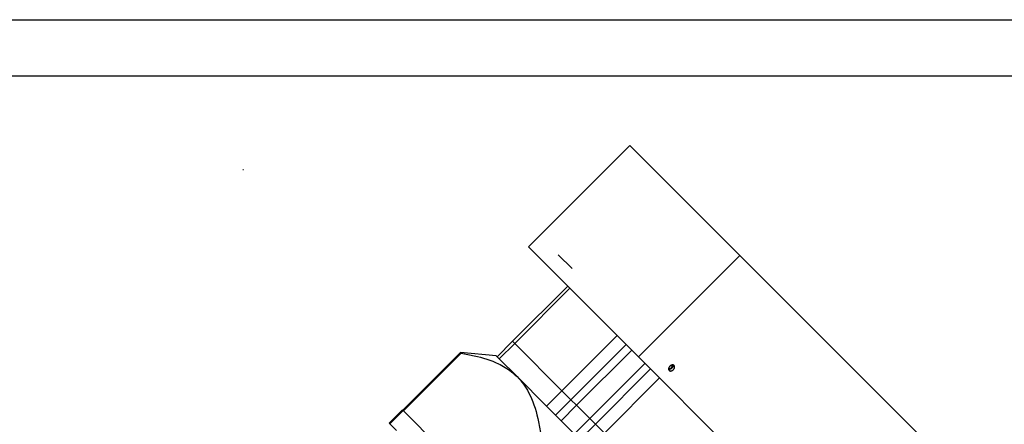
# Model space of a CAD drawing. Extents: x 0 to 1685, y -10 to 1188.
# Tile 18 of 21: x 992 to 1307, y 1058 to 1188. Entities that reach past the tile are written whole.
import ezdxf

# ---------------------------------------------------------------- set-up
doc = ezdxf.new("R2010")
doc.units = 0
doc.header["$LTSCALE"] = 25.4
doc.linetypes.add('DASHEDBIDOT', pattern=[12.4, 3, -3, 0.2, -3, 0.2, -3])
doc.linetypes.add('DASHEDDOT2X', pattern=[12.2, 6, -3, 0.2, -3])
doc.layers.get('0').update_dxf_attribs({"linetype": 'CONTINUOUS'})
doc.layers.add('Layer0000', color=7, linetype='CONTINUOUS', lineweight=25)

# ---------------------------------------------------------------- blocks, each defined once
blk = doc.blocks.new('ata-Border-A1-002')
at = {"color": 253, "ltscale": 0.5}
blk.add_line((0, 594), (841, 594), dxfattribs=at)
blk.add_line((7, 585), (834, 585))

msp = doc.modelspace()

# ---------------------------------------------------------------- linework, layer by layer
msp.add_arc((1063.3618579, 1139.6436233), 0.25, 60, 120)
for major_axis, start_param, end_param in [((-0.125, 0.2165064), 5.4977871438, 6.2831853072), ((0.125, 0.2165064), 0, 0.7853981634)]:
    msp.add_ellipse((1063.3618579, 1139.6436233), major_axis=major_axis, ratio=0.5773502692, start_param=start_param, end_param=end_param)
at = {"layer": 'Layer0000', "color": 7, "linetype": 'Continuous', "lineweight": 25}
for p, q in [((1187.278093, 1147.6642154), (1154.7511811, 1115.1373034)), ((1187.278093, 1147.6642154), (1222.528093, 1112.4142154)), ((1154.7511811, 1115.1373034), (1190.0011811, 1079.8873034)), ((1190.0011811, 1079.8873034), (1222.528093, 1112.4142154)), ((1222.528093, 1112.4142154), (1296.278093, 1038.6642154)), ((1167.3561481, 1102.5323364), (1149.6784786, 1084.8546669)), ((1150.3707892, 1084.1623562), (1168.0484588, 1101.8400257)), ((1183.2039033, 1086.6845812), (1165.5262338, 1069.0069116)), ((1144.7287311, 1079.9049194), (1149.6784786, 1084.8546669)), ((1145.4210418, 1079.2126087), (1150.3707892, 1084.1623562)), ((1150.3707892, 1084.1623562), (1149.6784786, 1084.8546669)), ((1165.5262338, 1069.0069116), (1150.3707892, 1084.1623562)), ((1186.0861481, 1083.8023364), (1168.4084786, 1066.1246669)), ((1133.0139452, 1081.2363771), (1114.5175322, 1062.739964)), ((1114.734186, 1062.5233102), (1133.2305991, 1081.0197233)), ((1144.3927937, 1080.2408568), (1133.0139452, 1081.2363771)), ((1133.0139452, 1081.2363771), (1133.2305991, 1081.0197233)), ((1144.7287311, 1079.9049194), (1144.3927937, 1080.2408568)), ((1145.4210418, 1079.2126087), (1144.7287311, 1079.9049194)), ((1151.1237637, 1073.5098869), (1145.4210418, 1079.2126087)), ((1224.3761811, 1045.5123034), (1190.0011811, 1079.8873034)), ((1160.5764863, 1064.0571642), (1151.1237641, 1073.5098865)), ((1193.916214, 1075.9722705), (1176.2385445, 1058.294601)), ((1179.1207892, 1055.4123562), (1196.7984588, 1073.0900257)), ((1160.5764863, 1064.0571642), (1165.5262338, 1069.0069116)), ((1168.4084786, 1066.1246669), (1165.5262338, 1069.0069116)), ((1163.4587311, 1061.1749194), (1160.5764863, 1064.0571642)), ((1163.4587311, 1061.1749194), (1168.4084786, 1066.1246669)), ((1170.1985115, 1064.3346339), (1168.4084786, 1066.1246669)), ((1174.4485115, 1060.0846339), (1170.1985115, 1064.3346339)), ((1110.1498915, 1058.6223233), (1114.3925322, 1062.864964)), ((1110.3665453, 1058.4056695), (1114.609186, 1062.6483102)), ((1114.3925322, 1062.864964), (1114.609186, 1062.6483102)), ((1114.609186, 1062.6483102), (1140.0121878, 1037.2453084)), ((1171.288797, 1053.3448535), (1163.4587311, 1061.1749194)), ((1110.3665453, 1058.4056695), (1110.1498915, 1058.6223233)), ((1112.4930462, 1056.2791686), (1110.3665453, 1058.4056695)), ((1171.288797, 1053.3448535), (1176.2385445, 1058.294601)), ((1176.2385445, 1058.294601), (1174.4485115, 1060.0846339)), ((1179.1207892, 1055.4123562), (1176.2385445, 1058.294601))]:
    msp.add_line(p, q, dxfattribs=at)
at = {"layer": 'Layer0000', "color": 5, "linetype": 'DASHEDDOT2X', "lineweight": 18}
msp.add_line((1168.7425889, 1108.2169635), (1164.3286961, 1112.6308562), dxfattribs=at)
at = {"layer": 'Layer0000', "color": 251, "linetype": 'DASHEDBIDOT', "lineweight": 18}
for p, q in [((1187.8761811, 1082.0123034), (1170.1985115, 1064.3346339)), ((1192.1261811, 1077.7623034), (1174.4485115, 1060.0846339)), ((1165.2487641, 1059.3848865), (1170.1985115, 1064.3346339)), ((1169.4987641, 1055.1348865), (1174.4485115, 1060.0846339))]:
    msp.add_line(p, q, dxfattribs=at)
at = {"layer": 'Layer0000', "color": 7, "linetype": 'Continuous', "lineweight": 25}
for points, knots in [([(1133.2305991, 1081.0197233), (1134.6398972, 1080.800487), (1138.8153239, 1080.027892), (1142.7617932, 1078.8020064), (1146.6619635, 1076.9319659), (1148.7460929, 1075.6740205), (1150.5562329, 1074.0774176), (1151.1237637, 1073.5098869)], [0, 0, 0, 0, 0.2059325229, 0.6177975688, 0.6177975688, 0.8725991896, 1, 1, 1, 1]), ([(1151.1237641, 1073.5098865), (1152.5935134, 1072.0401371), (1153.8124569, 1070.3377139), (1156.1524631, 1065.9148257), (1157.5510563, 1061.6615659), (1158.3953267, 1057.1439821), (1158.6336009, 1055.6167215)], [0, 0, 0, 0, 0.3299008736, 0.3299008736, 0.7766336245, 1, 1, 1, 1])]:
    msp.add_open_spline(points, degree=3, knots=knots, dxfattribs=at)
for points, weights, knots in [([(1201.4572101, 1077.0933325), (1200.8947101, 1077.6558325), (1200.099215, 1076.8603374), (1199.3037198, 1076.0648422), (1199.8662198, 1075.5023422)], [1, 0.707106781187, 1, 0.707106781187, 1], [0, 0, 0, 0.25, 0.25, 0.5, 0.5, 0.5]), ([(1201.1243246, 1077.260447), (1201.2175601, 1076.7286825), (1200.724215, 1076.2353374), (1200.2308698, 1075.7419922), (1199.6991053, 1075.8352277)], [0.876472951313, 0.795618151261, 1, 0.79561815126, 0.876472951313], [0.07554918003, 0.07554918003, 0.07554918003, 0.25, 0.25, 0.42445081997, 0.42445081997, 0.42445081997]), ([(1199.700855, 1076.1294774), (1200.1230739, 1075.9341962), (1200.574215, 1076.3853374), (1201.0253561, 1076.8364785), (1200.8300749, 1077.2586973)], [0.916703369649, 0.757386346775, 1, 0.757386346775, 0.916703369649], [0.04291629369, 0.04291629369, 0.04291629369, 0.25, 0.25, 0.45708370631, 0.45708370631, 0.45708370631]), ([(1199.8662198, 1075.5023422), (1200.4287198, 1074.9398422), (1201.224215, 1075.7353374), (1202.0197101, 1076.5308325), (1201.4572101, 1077.0933325)], [1, 0.707106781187, 1, 0.707106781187, 1], [0.5, 0.5, 0.5, 0.75, 0.75, 1, 1, 1])]:
    msp.add_rational_spline(points, weights, degree=2, knots=knots, dxfattribs=at)

# ---------------------------------------------------------------- block references
at = {"xscale": 2, "yscale": 2, "zscale": 2}
msp.add_blockref('ata-Border-A1-002', (0, 0), dxfattribs=at)

doc.saveas('drawing.dxf')
